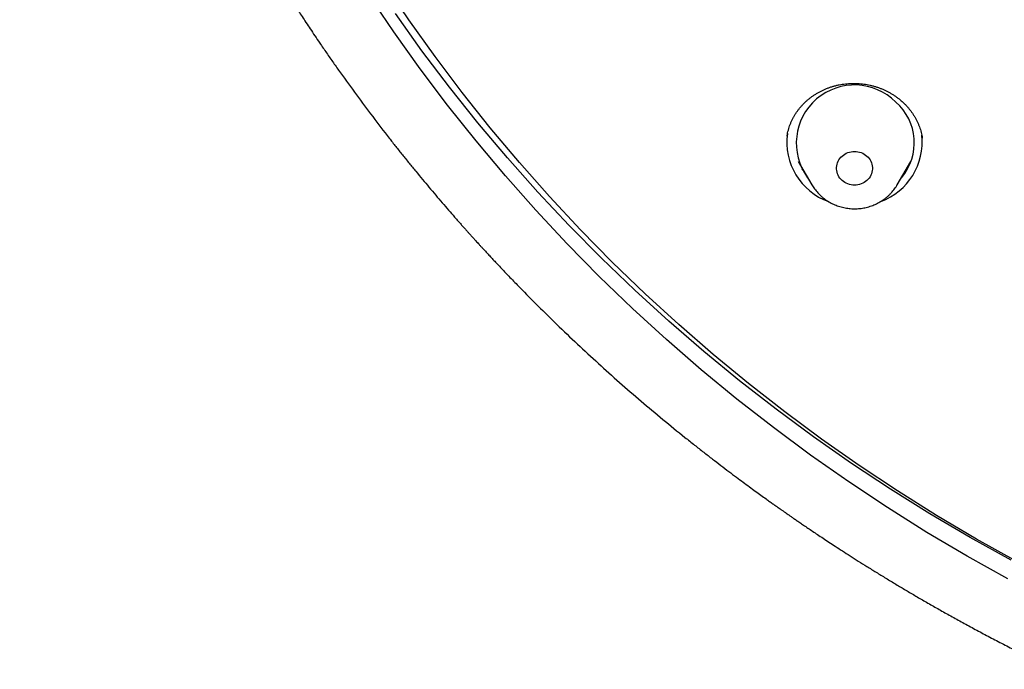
# Model space of a CAD drawing. Header units: millimetres. Extents: x 8 to 459, y 12 to 878.
# Tile 144 of 180: x 196 to 220, y 785 to 801. Entities that reach past the tile are written whole.
import ezdxf

# ---------------------------------------------------------------- set-up
doc = ezdxf.new("R2010")
doc.units = ezdxf.units.MM

msp = doc.modelspace()

# ---------------------------------------------------------------- linework, layer by layer
at = {"color": 7, "linetype": 'Continuous', "lineweight": 30}
for p, q in [((218.132, 798.049), (218.131, 798.053)), ((215.018, 797.462), (215.362, 796.879)), ((217.502, 796.879), (217.846, 797.462))]:
    msp.add_line(p, q, dxfattribs=at)
at = {"color": 7, "linetype": 'Continuous', "lineweight": 30, "flags": 128}
for points in [[(220.5, 787.428), (219.488, 787.994), (218.491, 788.584), (217.512, 789.199), (216.55, 789.838), (215.606, 790.501), (214.681, 791.186), (213.775, 791.894), (212.889, 792.624), (212.024, 793.375), (211.18, 794.148), (210.358, 794.941), (209.558, 795.754), (208.782, 796.586), (208.028, 797.437), (207.299, 798.306), (206.594, 799.193), (205.914, 800.097), (205.26, 801.018), (204.631, 801.954)], [(220.275, 786.993), (219.252, 787.565), (218.246, 788.161), (217.257, 788.782), (216.285, 789.428), (215.332, 790.097), (214.397, 790.789), (213.483, 791.504), (212.588, 792.241), (211.714, 793), (210.862, 793.78), (210.032, 794.581), (209.224, 795.402), (208.44, 796.243), (207.679, 797.102), (206.942, 797.98), (206.23, 798.876), (205.543, 799.789), (204.882, 800.719), (204.248, 801.665)], [(220.355, 787.463), (219.331, 788.033), (218.322, 788.628), (217.331, 789.248), (216.357, 789.892), (215.402, 790.56), (214.465, 791.251), (213.548, 791.965), (212.651, 792.701), (211.775, 793.459), (210.921, 794.238), (210.088, 795.038), (209.279, 795.858), (208.492, 796.698), (207.729, 797.558), (206.99, 798.435), (206.276, 799.33), (205.587, 800.243), (204.924, 801.173)], [(216.742, 797.6), (216.772, 797.571), (216.799, 797.539), (216.822, 797.505), (216.841, 797.47), (216.857, 797.432), (216.869, 797.394), (216.877, 797.354), (216.881, 797.314), (216.881, 797.274), (216.877, 797.234), (216.869, 797.194), (216.857, 797.156), (216.841, 797.118), (216.822, 797.083), (216.799, 797.049), (216.772, 797.017), (216.742, 796.988), (216.71, 796.962), (216.675, 796.938), (216.638, 796.918), (216.599, 796.901), (216.559, 796.888), (216.517, 796.879), (216.475, 796.873), (216.432, 796.871), (216.389, 796.873), (216.347, 796.879), (216.305, 796.888), (216.265, 796.901), (216.226, 796.918), (216.189, 796.938), (216.154, 796.962), (216.121, 796.988), (216.092, 797.017), (216.065, 797.049), (216.042, 797.083), (216.023, 797.118), (216.007, 797.156), (215.995, 797.194), (215.987, 797.234), (215.982, 797.274), (215.982, 797.314), (215.987, 797.354), (215.995, 797.394), (216.007, 797.432), (216.023, 797.47), (216.042, 797.505), (216.065, 797.539), (216.092, 797.571), (216.121, 797.6), (216.154, 797.626), (216.189, 797.65), (216.226, 797.67), (216.265, 797.687), (216.305, 797.7), (216.347, 797.709), (216.389, 797.715), (216.432, 797.717), (216.475, 797.715), (216.517, 797.709), (216.559, 797.7), (216.599, 797.687), (216.638, 797.67), (216.675, 797.65), (216.71, 797.626), (216.742, 797.6)]]:
    msp.add_lwpolyline(points, dxfattribs=at)
at = {"color": 7, "linetype": 'Continuous', "lineweight": 30}
for centre, radius, start, end in [((216.432, 797.924), 1.46, 44.8518, 216.3829), ((216.579, 797.935), 1.352, 319.5425, 48.9221), ((216.32, 797.948), 1.585, 172.1953, 250.153), ((216.54, 797.952), 1.589, 290.2293, 6.2927)]:
    msp.add_arc(centre, radius, start, end, dxfattribs=at)
for points, knots in [([(195.502, 824.838), (195.502, 824.823), (195.502, 824.789), (195.501, 824.733), (195.501, 824.668), (195.501, 824.594), (195.502, 824.512), (195.502, 824.426), (195.502, 824.341), (195.503, 824.253), (195.504, 824.164), (195.505, 824.075), (195.506, 824.001), (195.507, 823.941), (195.508, 823.896), (195.509, 823.857), (195.51, 823.82), (195.51, 823.78), (195.511, 823.733), (195.513, 823.666), (195.515, 823.579), (195.518, 823.474), (195.521, 823.368), (195.524, 823.265), (195.527, 823.163), (195.531, 823.065), (195.535, 822.968), (195.54, 822.851), (195.546, 822.707), (195.554, 822.533), (195.564, 822.345), (195.575, 822.144), (195.586, 821.974), (195.595, 821.841), (195.601, 821.753), (195.606, 821.675), (195.611, 821.606), (195.615, 821.547), (195.619, 821.498), (195.622, 821.459), (195.624, 821.428), (195.626, 821.4), (195.629, 821.368), (195.632, 821.328), (195.636, 821.279), (195.641, 821.22), (195.646, 821.152), (195.653, 821.073), (195.661, 820.98), (195.67, 820.873), (195.681, 820.751), (195.694, 820.617), (195.708, 820.474), (195.733, 820.225), (195.771, 819.872), (195.826, 819.412), (195.873, 819.051), (195.908, 818.793), (195.93, 818.64), (195.952, 818.488), (195.974, 818.343), (195.994, 818.208), (196.013, 818.085), (196.029, 817.987), (196.041, 817.911), (196.05, 817.854), (196.059, 817.801), (196.066, 817.755), (196.073, 817.716), (196.077, 817.688), (196.081, 817.664), (196.085, 817.642), (196.09, 817.61), (196.098, 817.567), (196.107, 817.51), (196.119, 817.443), (196.132, 817.365), (196.148, 817.278), (196.164, 817.183), (196.182, 817.085), (196.2, 816.986), (196.234, 816.801), (196.286, 816.529), (196.37, 816.106), (196.473, 815.616), (196.598, 815.06), (196.72, 814.548), (196.838, 814.081), (196.92, 813.765), (196.976, 813.556), (197.003, 813.456), (197.028, 813.365), (197.051, 813.284), (197.07, 813.214), (197.087, 813.155), (197.1, 813.107), (197.11, 813.073), (197.116, 813.05), (197.12, 813.035), (197.125, 813.021), (197.13, 813.001), (197.138, 812.972), (197.151, 812.927), (197.169, 812.864), (197.193, 812.783), (197.219, 812.692), (197.248, 812.594), (197.279, 812.489), (197.313, 812.374), (197.351, 812.252), (197.389, 812.125), (197.45, 811.93), (197.532, 811.67), (197.635, 811.349), (197.739, 811.039), (197.841, 810.74), (197.941, 810.451), (198.041, 810.173), (198.138, 809.905), (198.227, 809.665), (198.308, 809.452), (198.381, 809.264), (198.451, 809.083), (198.519, 808.911), (198.583, 808.749), (198.644, 808.599), (198.7, 808.461), (198.752, 808.336), (198.798, 808.224), (198.84, 808.124), (198.876, 808.037), (198.908, 807.962), (198.932, 807.907), (198.948, 807.869), (198.958, 807.845), (198.968, 807.823), (198.976, 807.804), (198.984, 807.784), (198.995, 807.76), (199.008, 807.729), (199.026, 807.688), (199.048, 807.636), (199.076, 807.573), (199.107, 807.503), (199.14, 807.427), (199.174, 807.35), (199.231, 807.221), (199.314, 807.037), (199.423, 806.798), (199.538, 806.55), (199.658, 806.295), (199.784, 806.032), (199.924, 805.747), (200.077, 805.439), (200.244, 805.11), (200.418, 804.775), (200.568, 804.492), (200.692, 804.263), (200.787, 804.089), (200.883, 803.913), (200.982, 803.736), (201.082, 803.558), (201.182, 803.382), (201.28, 803.211), (201.383, 803.035), (201.488, 802.855), (201.596, 802.673), (201.698, 802.504), (201.793, 802.346), (201.868, 802.224), (201.923, 802.135), (201.959, 802.076), (201.991, 802.024), (202.018, 801.981), (202.039, 801.947), (202.056, 801.921), (202.073, 801.892), (202.097, 801.855), (202.129, 801.803), (202.169, 801.74), (202.217, 801.664), (202.274, 801.574), (202.339, 801.472), (202.412, 801.359), (202.493, 801.233), (202.583, 801.096), (202.681, 800.947), (202.787, 800.787), (202.902, 800.615), (203.039, 800.413), (203.195, 800.186), (203.367, 799.938), (203.615, 799.587), (203.941, 799.136), (204.349, 798.589), (204.68, 798.158), (204.93, 797.84), (205.096, 797.631), (205.263, 797.424), (205.431, 797.219), (205.597, 797.017), (205.764, 796.817), (205.929, 796.622), (206.092, 796.43), (206.25, 796.248), (206.375, 796.104), (206.469, 795.997), (206.534, 795.924), (206.597, 795.852), (206.659, 795.783), (206.715, 795.72), (206.765, 795.664), (206.805, 795.62), (206.837, 795.585), (206.86, 795.559), (206.877, 795.54), (206.897, 795.518), (206.923, 795.489), (206.958, 795.45), (207, 795.405), (207.047, 795.354), (207.1, 795.295), (207.162, 795.228), (207.23, 795.154), (207.307, 795.072), (207.391, 794.982), (207.482, 794.885), (207.58, 794.781), (207.685, 794.67), (207.796, 794.554), (207.915, 794.43), (208.149, 794.189), (208.498, 793.837), (208.979, 793.364), (209.482, 792.884), (210.008, 792.399), (210.54, 791.922), (211.08, 791.454), (211.626, 790.994), (212.074, 790.628), (212.417, 790.355), (212.647, 790.174), (212.867, 790.003), (213.077, 789.842), (213.276, 789.69), (213.462, 789.551), (213.634, 789.423), (213.793, 789.306), (213.941, 789.197), (214.08, 789.096), (214.199, 789.011), (214.298, 788.94), (214.379, 788.883), (214.451, 788.832), (214.512, 788.788), (214.56, 788.754), (214.597, 788.728), (214.626, 788.708), (214.653, 788.689), (214.685, 788.667), (214.724, 788.64), (214.772, 788.606), (214.83, 788.566), (214.897, 788.519), (214.974, 788.466), (215.061, 788.406), (215.158, 788.34), (215.265, 788.267), (215.382, 788.188), (215.509, 788.103), (215.646, 788.012), (215.793, 787.915), (215.955, 787.809), (216.132, 787.694), (216.325, 787.569), (216.53, 787.439), (216.747, 787.302), (216.977, 787.159), (217.22, 787.011), (217.467, 786.861), (217.719, 786.711), (217.975, 786.56), (218.242, 786.405), (218.519, 786.246), (218.809, 786.084), (219.109, 785.917), (219.421, 785.748), (219.744, 785.575), (220.079, 785.399), (220.426, 785.221), (220.784, 785.04), (221.119, 784.874), (221.334, 784.77), (221.426, 784.726)], [0, 0, 0, 0, 0.000894, 0.001956, 0.003195, 0.004653, 0.006308, 0.008101, 0.009812, 0.01142, 0.013371, 0.015146, 0.016745, 0.01782, 0.018734, 0.019488, 0.020154, 0.020952, 0.021897, 0.022989, 0.024988, 0.027164, 0.029293, 0.031374, 0.033406, 0.035391, 0.037327, 0.039236, 0.042479, 0.045988, 0.049763, 0.053803, 0.05811, 0.060052, 0.061825, 0.063405, 0.064791, 0.065984, 0.066967, 0.067763, 0.068373, 0.068811, 0.069493, 0.070271, 0.071254, 0.072442, 0.073836, 0.075435, 0.07724, 0.079462, 0.081933, 0.084652, 0.087606, 0.09063, 0.099764, 0.109103, 0.118645, 0.121741, 0.124858, 0.127995, 0.130996, 0.133746, 0.136246, 0.138495, 0.139756, 0.140921, 0.141992, 0.142965, 0.143764, 0.144345, 0.144738, 0.145178, 0.145748, 0.146682, 0.147835, 0.149208, 0.1508, 0.152612, 0.15459, 0.156612, 0.158641, 0.160676, 0.167996, 0.175395, 0.186756, 0.19827, 0.209853, 0.218584, 0.227351, 0.229548, 0.231681, 0.233594, 0.235279, 0.236737, 0.237967, 0.23897, 0.239745, 0.240131, 0.240419, 0.240654, 0.241061, 0.24167, 0.242449, 0.243893, 0.245604, 0.247582, 0.249574, 0.251779, 0.254196, 0.256825, 0.259519, 0.262184, 0.269177, 0.275959, 0.282529, 0.288888, 0.295035, 0.30097, 0.306695, 0.312207, 0.316391, 0.320443, 0.324364, 0.328076, 0.331591, 0.33484, 0.337823, 0.34054, 0.34299, 0.345138, 0.347028, 0.348662, 0.350039, 0.350632, 0.35116, 0.351624, 0.35204, 0.352437, 0.352914, 0.353594, 0.354479, 0.355625, 0.356995, 0.358584, 0.360256, 0.36195, 0.363667, 0.368759, 0.374039, 0.379506, 0.385161, 0.391003, 0.397005, 0.404231, 0.411621, 0.419176, 0.426897, 0.430818, 0.434781, 0.438785, 0.442831, 0.446917, 0.451013, 0.454956, 0.458725, 0.463218, 0.467435, 0.471378, 0.475046, 0.47844, 0.479915, 0.481324, 0.482558, 0.483573, 0.484371, 0.484952, 0.485411, 0.486389, 0.487591, 0.489042, 0.490873, 0.492989, 0.495392, 0.49808, 0.501054, 0.504314, 0.507859, 0.511691, 0.515808, 0.520211, 0.526227, 0.532238, 0.538239, 0.551838, 0.565384, 0.578876, 0.584162, 0.58944, 0.594709, 0.59997, 0.605184, 0.610223, 0.615408, 0.620382, 0.625146, 0.6297, 0.631677, 0.633611, 0.635502, 0.637351, 0.639078, 0.640541, 0.641738, 0.642654, 0.643314, 0.643767, 0.644212, 0.64504, 0.646118, 0.647292, 0.648666, 0.650238, 0.65201, 0.654019, 0.656234, 0.658657, 0.661285, 0.664121, 0.667106, 0.670291, 0.673676, 0.677246, 0.690127, 0.702989, 0.717062, 0.731113, 0.745143, 0.759151, 0.773139, 0.787104, 0.793113, 0.798842, 0.804293, 0.809464, 0.814357, 0.818971, 0.823065, 0.826912, 0.830511, 0.833862, 0.836965, 0.839054, 0.841012, 0.84275, 0.844216, 0.845413, 0.84618, 0.846858, 0.847453, 0.84815, 0.849103, 0.850242, 0.85161, 0.853208, 0.855036, 0.857094, 0.859381, 0.861898, 0.864645, 0.867622, 0.870828, 0.874264, 0.87793, 0.882127, 0.886591, 0.891319, 0.896314, 0.901573, 0.907099, 0.912889, 0.918431, 0.924195, 0.930183, 0.936393, 0.942827, 0.949483, 0.956363, 0.963465, 0.97079, 0.978339, 0.98611, 0.994104, 1, 1, 1, 1]), ([(214.74, 798.097), (214.74, 798.103), (214.744, 798.132), (214.755, 798.184), (214.772, 798.254), (214.793, 798.323), (214.817, 798.392), (214.844, 798.459), (214.875, 798.524), (214.909, 798.589), (214.947, 798.651), (214.987, 798.713), (215.031, 798.772), (215.078, 798.83), (215.127, 798.885), (215.179, 798.938), (215.233, 798.989), (215.29, 799.037), (215.35, 799.083), (215.411, 799.126), (215.476, 799.167), (215.542, 799.205), (215.61, 799.241), (215.68, 799.273), (215.75, 799.302), (215.822, 799.328), (215.896, 799.351), (215.97, 799.371), (216.047, 799.388), (216.124, 799.402), (216.201, 799.412), (216.279, 799.419), (216.357, 799.423), (216.435, 799.424), (216.513, 799.421), (216.591, 799.415), (216.669, 799.406), (216.746, 799.394), (216.823, 799.378), (216.899, 799.359), (216.974, 799.337), (217.048, 799.312), (217.12, 799.284), (217.191, 799.253), (217.26, 799.219), (217.328, 799.183), (217.393, 799.143), (217.457, 799.101), (217.519, 799.056), (217.575, 799.011), (217.61, 798.981), (217.625, 798.967)], [0, 0, 0, 0, 0.004854, 0.025959, 0.047074, 0.068202, 0.089345, 0.110481, 0.131535, 0.152502, 0.173544, 0.19463, 0.215728, 0.236792, 0.257786, 0.278678, 0.299468, 0.320181, 0.340971, 0.361868, 0.382823, 0.403782, 0.424675, 0.445448, 0.466058, 0.48658, 0.507155, 0.527871, 0.548679, 0.569529, 0.590359, 0.611107, 0.631722, 0.652201, 0.672688, 0.693304, 0.713997, 0.734738, 0.755494, 0.776229, 0.796909, 0.817509, 0.838053, 0.858733, 0.879382, 0.900029, 0.920688, 0.94137, 0.962088, 0.982859, 1, 1, 1, 1]), ([(217.625, 798.967), (217.635, 798.959), (217.662, 798.934), (217.707, 798.89), (217.758, 798.835), (217.806, 798.778), (217.851, 798.72), (217.894, 798.659), (217.933, 798.597), (217.97, 798.533), (218.003, 798.468), (218.033, 798.401), (218.06, 798.333), (218.083, 798.265), (218.103, 798.195), (218.119, 798.124), (218.128, 798.076), (218.132, 798.051), (218.132, 798.049)], [0, 0, 0, 0, 0.033593, 0.10191, 0.170137, 0.238398, 0.30673, 0.375177, 0.443781, 0.512587, 0.581635, 0.65069, 0.719066, 0.78816, 0.857528, 0.927068, 0.996679, 1, 1, 1, 1]), ([(215.156, 797.228), (215.154, 797.23), (215.137, 797.245), (215.121, 797.261), (215.107, 797.275)], [0, 0, 0, 0, 0.1320569, 1, 1, 1, 1]), ([(217.751, 797.264), (217.739, 797.251), (217.722, 797.234), (217.704, 797.218), (217.699, 797.214)], [0, 0, 0, 0, 0.739882, 1, 1, 1, 1]), ([(215.363, 796.877), (215.373, 796.861), (215.394, 796.827), (215.429, 796.776), (215.47, 796.725), (215.513, 796.675), (215.554, 796.632), (215.582, 796.607), (215.594, 796.596)], [0, 0, 0, 0, 0.153895, 0.332114, 0.510532, 0.689159, 0.868002, 1, 1, 1, 1]), ([(215.594, 796.596), (215.605, 796.586), (215.633, 796.562), (215.68, 796.525), (215.734, 796.487), (215.79, 796.452), (215.848, 796.42), (215.908, 796.391), (215.969, 796.365), (216.032, 796.342), (216.096, 796.323), (216.161, 796.307), (216.227, 796.295), (216.293, 796.286), (216.36, 796.28), (216.427, 796.278), (216.494, 796.28), (216.561, 796.285), (216.628, 796.293), (216.694, 796.305), (216.759, 796.321), (216.824, 796.34), (216.887, 796.362), (216.949, 796.388), (217.009, 796.416), (217.068, 796.448), (217.124, 796.483), (217.179, 796.521), (217.231, 796.562), (217.281, 796.605), (217.329, 796.651), (217.373, 796.7), (217.415, 796.75), (217.454, 796.803), (217.482, 796.846), (217.497, 796.871), (217.501, 796.878)], [0, 0, 0, 0, 0.020427, 0.050527, 0.080649, 0.110806, 0.140998, 0.171223, 0.201478, 0.231762, 0.262073, 0.292407, 0.322763, 0.353138, 0.383528, 0.413931, 0.444344, 0.474763, 0.505185, 0.535606, 0.566023, 0.596434, 0.626834, 0.657221, 0.68759, 0.717939, 0.748265, 0.778565, 0.808835, 0.839073, 0.869277, 0.899446, 0.929576, 0.959669, 0.989722, 1, 1, 1, 1])]:
    msp.add_open_spline(points, degree=3, knots=knots, dxfattribs=at)

doc.saveas('drawing.dxf')
